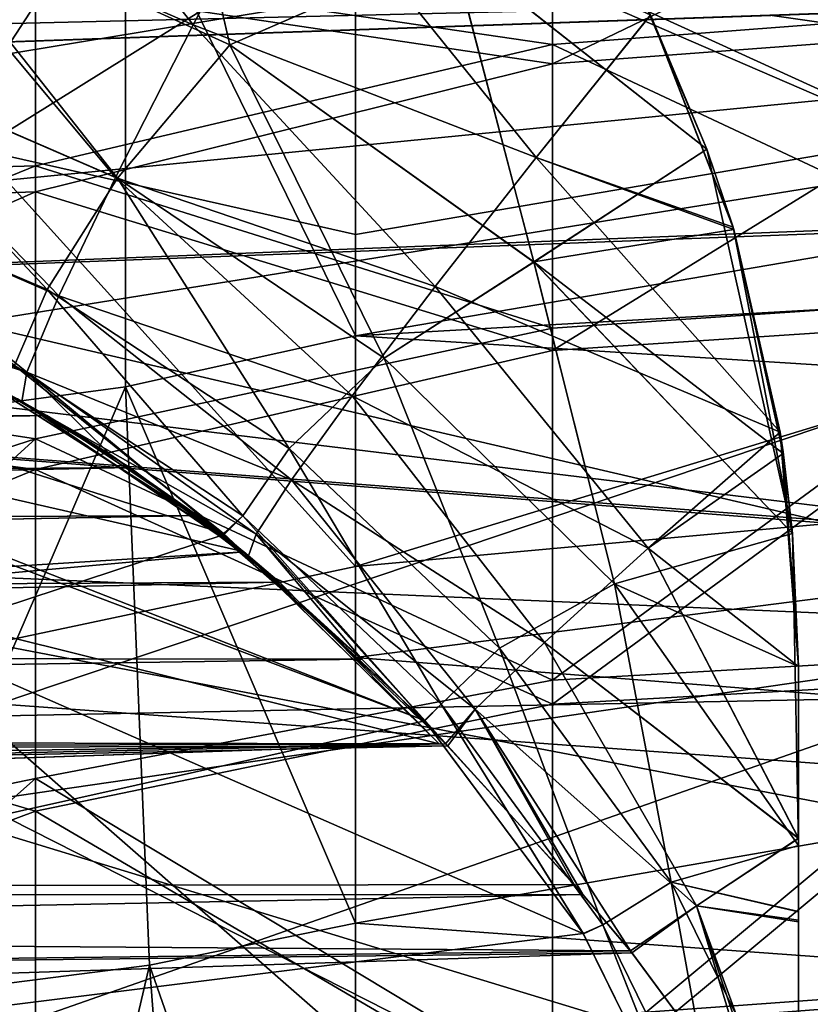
# Model space of a CAD drawing. Header units: metres. Extents: x -31 to 116, y -82 to 82.
# Tile 228 of 256: x -16.45 to -14.77, y -17.91 to -15.83. Entities that reach past the tile are written whole.
import ezdxf

# ---------------------------------------------------------------- set-up
doc = ezdxf.new("R2010")
doc.units = ezdxf.units.M
doc.layers.add('solid_80000000GA_10_1', color=7, linetype='CONTINUOUS')

msp = doc.modelspace()

# ---------------------------------------------------------------- linework, layer by layer
at = {"layer": 'solid_80000000GA_10_1'}
for points in [[(-30.999891, -12.202147, 59.25671), (-30.999891, -16.182417, 58.29562), (-11.974425, -12.251822, 59.077251)], [(-30.999891, -16.182417, 58.29562), (-11.016781, -12.734404, 58.966621), (-11.974425, -12.251822, 59.077251)], [(-30.999891, -16.182417, 58.29562), (-10.0301, -13.1404, 58.868706), (-11.016781, -12.734404, 58.966621)], [(-30.999891, -16.182417, 58.29562), (-8, -13.717141, 58.718338), (-10.0301, -13.1404, 58.868706)], [(-15.97645, -16.954863, 53.830441), (-15.561004, -17.362278, 53.692856), (-31, -13.527225, 55.062431)], [(-23.285654, -17.623039, 53.749752), (-31, -13.527225, 55.062431), (-15.561004, -17.362278, 53.692856)], [(-16.456594, -16.630629, 53.9403), (-15.97645, -16.954863, 53.830441), (-31, -13.527225, 55.062431)], [(-30.999891, -16.182417, 58.29562), (-8, -14.54966, 58.517612), (-8, -13.717141, 58.718338)], [(-14.137881, -16.258287, 40.421364), (-20, -16.481476, 38.248699), (-20, -13.724721, 38.43335)], [(-18.665972, -14.192592, 38.909496), (-14.137881, -16.258287, 40.421364), (-20, -13.724721, 38.43335)], [(-18.665972, -14.192592, 38.909496), (-14.760384, -15.625296, 40.252743), (-14.137881, -16.258287, 40.421364)], [(-16.349096, -14.714234, -39.732735), (-17.28125, -14.485753, -39.403324), (-20, -16.481493, -38.248695)], [(-8, -14.54966, 58.517612), (-30.999891, -16.182417, 58.29562), (-19.485617, -15.78033, 58.30035)], [(-15.506719, -15.099825, -40.018452), (-16.349096, -14.714234, -39.732735), (-20, -16.481493, -38.248695)], [(-14.767659, -15.619119, -40.250599), (-15.506719, -15.099825, -40.018452), (-20, -16.481493, -38.248695)], [(-16.082388, -15.838993, 47.016499), (-16.766415, -15.541217, 47.054958), (-16.638332, -15.133557, 46.871918)], [(-16.638332, -15.133557, -46.871918), (-16.766415, -15.541217, -47.054958), (-16.082388, -15.838993, -47.016499)], [(-15.883942, -15.464583, 46.831688), (-16.082388, -15.838993, 47.016499), (-16.638332, -15.133557, 46.871918)], [(-16.638332, -15.133557, -46.871918), (-16.082388, -15.838993, -47.016499), (-15.883942, -15.464583, -46.831688)], [(-0.185905, -15.306491, -55.904568), (-14.860252, -15.818931, -56.027794), (8.5, -19.098322, -54.564713)], [(-14.860252, -15.818931, 56.027794), (-0.185905, -15.306491, 55.904568), (8.5, -19.098322, 54.564713)], [(-16.130058, -15.336272, -43.15572), (-16.004482, -15.881577, -42.988647), (-16.723652, -15.554326, -42.948257)], [(-16.129913, -15.336341, 43.155731), (-16.723627, -15.554335, 42.948257), (-16.004436, -15.881603, 42.988647)], [(-15.534792, -15.676678, -43.187439), (-16.004482, -15.881577, -42.988647), (-16.130058, -15.336272, -43.15572)], [(-15.534592, -15.676814, 43.18745), (-16.129913, -15.336341, 43.155731), (-16.004436, -15.881603, 42.988647)], [(-16.538254, -16.103273, 6.803928), (-15.738471, -15.605005, 6.618541), (-17.262667, -15.366199, 5.817802)], [(-16.416733, -15.389939, -0.057043), (-17.445086, -15.936698, 0.876972), (-17.445086, -15.868675, -0.087163)], [(-16.416733, -15.389939, -0.057043), (-16.416733, -15.46815, 0.976158), (-17.445086, -15.936698, 0.876972)], [(-16.416733, -15.487427, -1.088604), (-16.416733, -15.389939, -0.057043), (-17.445086, -15.868675, -0.087163)], [(-16.225962, -15.501695, -6.388783), (-15.738453, -15.384083, -6.414957), (-15.738453, -16.497828, -7.316718)], [(-15.738473, -16.986883, 7.628093), (-10.479, -16.508472, 8.422573), (-10.478992, -15.383737, 7.645028)], [(-15.73847, -16.28323, 7.165288), (-15.738473, -16.986883, 7.628093), (-10.478992, -15.383737, 7.645028)], [(-15.738471, -15.605005, 6.618541), (-15.73847, -16.28323, 7.165288), (-10.478992, -15.383737, 7.645028)], [(-15.738453, -16.497828, -7.316718), (-15.738453, -15.384083, -6.414957), (-10.479044, -15.598413, -7.811929)], [(-14.2, -15.381733, -2.194724), (-15.320891, -15.472982, -2.160709), (-15.320891, -15.921787, -3.142792)], [(-14.2, -15.837672, -3.191871), (-14.2, -15.381733, -2.194724), (-15.320891, -15.921787, -3.142792)], [(-20.615637, -15.418481, -40.052677), (-15.255521, -17.765045, -41.748211), (-15.009935, -18.263136, -41.758221)], [(-20.615637, -18.040918, -39.726074), (-20.615637, -15.418481, -40.052677), (-15.009935, -18.263136, -41.758221)], [(-20.615637, -15.418481, -40.052677), (-15.592164, -17.312704, -41.690029), (-15.255521, -17.765045, -41.748211)], [(-20.615637, -15.418481, -40.052677), (-19.106258, -15.938451, -40.560799), (-15.592164, -17.312704, -41.690029)], [(-15.320891, -15.445244, 2.081714), (-15.320891, -15.881168, 3.069582), (-16.416733, -15.71981, 1.981289)], [(-15.320891, -15.445244, 2.081714), (-14.2, -15.795713, 3.116266), (-15.320891, -15.881168, 3.069582)], [(-16.416733, -15.46815, 0.976158), (-17.445086, -16.168568, 1.81528), (-17.445086, -15.936698, 0.876972)], [(-16.416733, -15.46815, 0.976158), (-16.416733, -15.71981, 1.981289), (-17.445086, -16.168568, 1.81528)], [(-15.320891, -15.921787, -3.142792), (-15.320891, -15.472982, -2.160709), (-16.416733, -15.75781, -2.088861)], [(-15.355563, -16.120201, 46.889004), (-16.082388, -15.838993, 47.016499), (-15.883942, -15.464583, 46.831688)], [(-15.883942, -15.464583, -46.831688), (-16.082388, -15.838993, -47.016499), (-15.355523, -16.120152, -46.888973)], [(-15.355563, -16.120201, 46.889004), (-15.883942, -15.464583, 46.831688), (-15.113018, -15.818346, 46.759838)], [(-15.883942, -15.464583, -46.831688), (-15.355523, -16.120152, -46.888973), (-15.113008, -15.818367, -46.759727)], [(-16.416733, -15.487427, -1.088604), (-17.445086, -15.868675, -0.087163), (-17.445086, -15.966504, -1.048731)], [(-16.416733, -15.75781, -2.088861), (-16.416733, -15.487427, -1.088604), (-17.445086, -15.966504, -1.048731)], [(-31, -19.587816, 55.123203), (-3, -19.629545, 54.589241), (-3, -15.514929, 55.898041)], [(-30.999891, -16.182417, 56.217251), (-31, -19.587816, 55.123203), (-3, -15.514929, 55.898041)], [(-19.510586, -15.781201, 56.122807), (-30.999891, -16.182417, 56.217251), (-3, -15.514929, 55.898041)], [(-19.510586, -15.781201, -56.122807), (-3, -15.514929, -55.898041), (-3, -19.629545, -54.589241)], [(-16.225962, -15.501695, -6.388783), (-17.015003, -16.711872, -7.07191), (-17.170168, -15.635662, -6.135341)], [(-16.225962, -15.501695, -6.388783), (-16.225824, -16.606354, -7.269732), (-17.015003, -16.711872, -7.07191)], [(-16.225962, -15.501695, -6.388783), (-15.738453, -16.497828, -7.316718), (-16.225824, -16.606354, -7.269732)], [(-16.247126, -16.162346, 47.302982), (-16.8701, -15.892641, 47.341145), (-16.766415, -15.541217, 47.054958)], [(-16.766415, -15.541217, -47.054958), (-16.8701, -15.892641, -47.341145), (-16.247126, -16.162346, -47.302982)], [(-16.723627, -15.554335, 42.948257), (-16.867464, -15.892858, 42.659798), (-16.242939, -16.164011, 42.698009)], [(-16.242924, -16.164019, -42.698009), (-16.867456, -15.89286, -42.659798), (-16.723652, -15.554326, -42.948257)], [(-16.082388, -15.838993, 47.016499), (-16.247126, -16.162346, 47.302982), (-16.766415, -15.541217, 47.054958)], [(-16.766415, -15.541217, -47.054958), (-16.247126, -16.162346, -47.302982), (-16.082388, -15.838993, -47.016499)], [(-16.242924, -16.164019, -42.698009), (-16.723652, -15.554326, -42.948257), (-16.004482, -15.881577, -42.988647)], [(-16.004436, -15.881603, 42.988647), (-16.723627, -15.554335, 42.948257), (-16.242939, -16.164011, 42.698009)], [(-15.738453, -16.497828, -7.316718), (-10.479044, -15.598413, -7.811929), (-10.479056, -16.200708, -8.2324)], [(-14.143929, -16.250944, -40.419914), (-14.767659, -15.619119, -40.250599), (-20, -16.481493, -38.248695)], [(-16.538254, -16.103273, 6.803928), (-15.73847, -16.28323, 7.165288), (-15.738471, -15.605005, 6.618541)], [(-15.534792, -15.676678, -43.187439), (-15.360711, -16.341639, -43.024784), (-16.004482, -15.881577, -42.988647)], [(-15.534592, -15.676814, 43.18745), (-16.004436, -15.881603, 42.988647), (-15.360651, -16.34169, 43.024788)], [(-14.993618, -16.10248, -43.216976), (-15.360711, -16.341639, -43.024784), (-15.534792, -15.676678, -43.187439)], [(-15.126191, -15.791125, -43.241913), (-14.993618, -16.10248, -43.216976), (-15.534792, -15.676678, -43.187439)], [(-15.534592, -15.676814, 43.18745), (-14.993618, -16.102478, 43.216831), (-15.127817, -15.78781, 43.241852)], [(-15.534592, -15.676814, 43.18745), (-15.360651, -16.34169, 43.024788), (-14.993618, -16.102478, 43.216831)], [(-31, -17.593428, 57.885414), (-11.857142, -15.71406, 58.423611), (-21.428581, -16.048302, 58.332611)], [(-31, -18.796663, 57.505959), (-21, -18.796663, 57.505959), (-11.857142, -15.71406, 58.423611)], [(-31, -17.593428, 57.885414), (-31, -18.796663, 57.505959), (-11.857142, -15.71406, 58.423611)], [(-21.428581, -16.048302, -58.332611), (-14.860252, -15.818931, -56.027794), (-11.857142, -15.71406, -58.423611)], [(-21.428581, -16.048302, 58.332611), (-11.857142, -15.71406, 58.423611), (-14.860252, -15.818931, 56.027794)], [(-21.428581, -16.048302, -58.332611), (-11.857142, -15.71406, -58.423611), (-11.857142, -17.21048, -58.000427)], [(-21, -18.796663, 57.505959), (-11.857142, -19.025854, 57.430538), (-11.857142, -15.71406, 58.423611)], [(-16.416733, -15.71981, 1.981289), (-16.416733, -16.137684, 2.929447), (-17.445086, -16.168568, 1.81528)], [(-16.416733, -15.71981, 1.981289), (-15.320891, -15.881168, 3.069582), (-16.416733, -16.137684, 2.929447)], [(-16.416733, -15.75781, -2.088861), (-17.445086, -15.966504, -1.048731), (-17.445086, -16.227303, -1.979413)], [(-16.416733, -16.193312, -3.029052), (-16.416733, -15.75781, -2.088861), (-17.445086, -16.227303, -1.979413)], [(-15.320891, -15.921787, -3.142792), (-16.416733, -15.75781, -2.088861), (-16.416733, -16.193312, -3.029052)], [(-19.510586, -15.781201, -56.122807), (-3, -19.629545, -54.589241), (-30.999891, -16.182417, -56.217251)], [(-15.127817, -15.78781, 43.241852), (-14.993618, -16.102478, 43.216831), (-15.113018, -15.818346, 46.759838)], [(-15.320891, -15.881168, 3.069582), (-14.2, -15.795713, 3.116266), (-14.2, -16.406023, 4.037499)], [(-15.113008, -15.818367, -46.759727), (-14.993618, -16.10248, -43.216976), (-15.126191, -15.791125, -43.241913)], [(-14.860252, -15.818931, -56.027794), (-29.5, -16.330162, -56.147243), (8.5, -19.098322, -54.564713)], [(-21.428581, -16.048302, -58.332611), (-29.5, -16.330162, -56.147243), (-14.860252, -15.818931, -56.027794)], [(-29.5, -16.330162, 56.147243), (-14.860252, -15.818931, 56.027794), (8.5, -19.098322, 54.564713)], [(-21.428581, -16.048302, 58.332611), (-14.860252, -15.818931, 56.027794), (-29.5, -16.330162, 56.147243)], [(-15.355563, -16.120201, 46.889004), (-15.113018, -15.818346, 46.759838), (-14.938359, -16.267902, 46.803284)], [(-15.355523, -16.120152, -46.888973), (-14.93694, -16.272583, -46.804169), (-15.113008, -15.818367, -46.759727)], [(-14.993618, -16.102478, 43.216831), (-14.938359, -16.267902, 46.803284), (-15.113018, -15.818346, 46.759838)], [(-15.113008, -15.818367, -46.759727), (-14.93694, -16.272583, -46.804169), (-14.993618, -16.10248, -43.216976)], [(-15.569789, -16.393789, 47.101852), (-16.247126, -16.162346, 47.302982), (-16.082388, -15.838993, 47.016499)], [(-16.082388, -15.838993, -47.016499), (-16.247126, -16.162346, -47.302982), (-15.569761, -16.393753, -47.101814)], [(-15.355563, -16.120201, 46.889004), (-15.569789, -16.393789, 47.101852), (-16.082388, -15.838993, 47.016499)], [(-16.082388, -15.838993, -47.016499), (-15.569761, -16.393753, -47.101814), (-15.355523, -16.120152, -46.888973)], [(-14.2, -15.837672, -3.191871), (-15.320891, -15.921787, -3.142792), (-15.320891, -16.529243, -4.03549)], [(-14.2, -16.454727, -4.098197), (-14.2, -15.837672, -3.191871), (-15.320891, -16.529243, -4.03549)], [(-16.867464, -15.892858, 42.659798), (-16.955338, -16.15979, 42.288071), (-16.391754, -16.399693, 42.326385)], [(-16.391739, -16.3997, -42.326385), (-16.955328, -16.159794, -42.288071), (-16.867456, -15.89286, -42.659798)], [(-16.367167, -16.413109, 47.672417), (-16.942389, -16.164162, 47.711555), (-16.8701, -15.892641, 47.341145)], [(-16.8701, -15.892641, -47.341145), (-16.942389, -16.164162, -47.711555), (-16.367167, -16.413109, -47.672417)], [(-16.247126, -16.162346, 47.302982), (-16.367167, -16.413109, 47.672417), (-16.8701, -15.892641, 47.341145)], [(-16.8701, -15.892641, -47.341145), (-16.367167, -16.413109, -47.672417), (-16.247126, -16.162346, -47.302982)], [(-16.242939, -16.164011, 42.698009), (-16.867464, -15.892858, 42.659798), (-16.391754, -16.399693, 42.326385)], [(-16.391739, -16.3997, -42.326385), (-16.867456, -15.89286, -42.659798), (-16.242924, -16.164019, -42.698009)], [(-16.416733, -16.137684, 2.929447), (-15.320891, -15.881168, 3.069582), (-15.320891, -16.481838, 3.976388)], [(-16.004436, -15.881603, 42.988647), (-16.242939, -16.164011, 42.698009), (-15.677441, -16.545238, 42.732574)], [(-15.67742, -16.545254, -42.732574), (-16.242924, -16.164019, -42.698009), (-16.004482, -15.881577, -42.988647)], [(-15.67742, -16.545254, -42.732574), (-16.004482, -15.881577, -42.988647), (-15.360711, -16.341639, -43.024784)], [(-15.360651, -16.34169, 43.024788), (-16.004436, -15.881603, 42.988647), (-15.677441, -16.545238, 42.732574)], [(-15.320891, -16.481838, 3.976388), (-15.320891, -15.881168, 3.069582), (-14.2, -16.406023, 4.037499)], [(-15.320891, -16.529243, -4.03549), (-15.320891, -15.921787, -3.142792), (-16.416733, -16.193312, -3.029052)], [(-19.106258, -15.938451, -40.560799), (-16.017958, -16.916939, -41.585373), (-15.592164, -17.312704, -41.690029)], [(-19.106258, -15.938451, -40.560799), (-16.536043, -16.588331, -41.434326), (-16.017958, -16.916939, -41.585373)], [(-21.428581, -16.048302, -58.332611), (-11.857142, -17.21048, -58.000427), (-31, -16.382544, -58.239697)], [(-16.538254, -16.103273, 6.803928), (-16.671526, -17.184595, 7.493189), (-15.738473, -16.986883, 7.628093)], [(-16.538254, -16.103273, 6.803928), (-15.738473, -16.986883, 7.628093), (-15.73847, -16.28323, 7.165288)], [(-14.936944, -16.27257, -43.196018), (-15.360711, -16.341639, -43.024784), (-14.993618, -16.10248, -43.216976)], [(-15.360651, -16.34169, 43.024788), (-14.812435, -16.916857, 43.057316), (-14.993618, -16.102478, 43.216831)], [(-14.993618, -16.102478, 43.216831), (-14.93835, -16.267935, 43.196716), (-14.938359, -16.267902, 46.803284)], [(-14.993618, -16.102478, 43.216831), (-14.812435, -16.916857, 43.057316), (-14.93835, -16.267935, 43.196716)], [(-14.93694, -16.272583, -46.804169), (-14.936944, -16.27257, -43.196018), (-14.993618, -16.10248, -43.216976)], [(-15.355563, -16.120201, 46.889004), (-14.838789, -16.701952, 46.884106), (-15.569789, -16.393789, 47.101852)], [(-15.355523, -16.120152, -46.888973), (-15.569761, -16.393753, -47.101814), (-14.838759, -16.702141, -46.884743)], [(-15.355563, -16.120201, 46.889004), (-14.938359, -16.267902, 46.803284), (-14.838789, -16.701952, 46.884106)], [(-15.355523, -16.120152, -46.888973), (-14.838759, -16.702141, -46.884743), (-14.93694, -16.272583, -46.804169)], [(-17.445086, -16.557455, 2.700124), (-16.416733, -16.137684, 2.929447), (-16.416733, -16.716436, 3.801791)], [(-17.445086, -16.168568, 1.81528), (-16.416733, -16.137684, 2.929447), (-17.445086, -16.557455, 2.700124)], [(-16.416733, -16.716436, 3.801791), (-16.416733, -16.137684, 2.929447), (-15.320891, -16.481838, 3.976388)], [(-16.434685, -16.574883, 48.100189), (-16.978525, -16.337831, 48.141247), (-16.942389, -16.164162, 47.711555)], [(-16.942389, -16.164162, -47.711555), (-16.978525, -16.337831, -48.141247), (-16.434685, -16.574883, -48.100189)], [(-16.391754, -16.399693, 42.326385), (-16.955338, -16.15979, 42.288071), (-16.460833, -16.560827, 41.897884)], [(-16.391739, -16.3997, -42.326385), (-16.460838, -16.560823, -41.897881), (-16.955328, -16.159794, -42.288071)], [(-16.367167, -16.413109, 47.672417), (-16.434685, -16.574883, 48.100189), (-16.942389, -16.164162, 47.711555)], [(-16.942389, -16.164162, -47.711555), (-16.434685, -16.574883, -48.100189), (-16.367167, -16.413109, -47.672417)], [(-16.242939, -16.164011, 42.698009), (-16.391754, -16.399693, 42.326385), (-15.879006, -16.736626, 42.361198)], [(-15.878984, -16.736643, -42.361202), (-16.391739, -16.3997, -42.326385), (-16.242924, -16.164019, -42.698009)], [(-15.745666, -16.625433, 47.387203), (-16.367167, -16.413109, 47.672417), (-16.247126, -16.162346, 47.302982)], [(-16.247126, -16.162346, -47.302982), (-16.367167, -16.413109, -47.672417), (-15.745649, -16.625412, -47.387169)], [(-15.569789, -16.393789, 47.101852), (-15.745666, -16.625433, 47.387203), (-16.247126, -16.162346, 47.302982)], [(-16.247126, -16.162346, -47.302982), (-15.745649, -16.625412, -47.387169), (-15.569761, -16.393753, -47.101814)], [(-15.677441, -16.545238, 42.732574), (-16.242939, -16.164011, 42.698009), (-15.879006, -16.736626, 42.361198)], [(-15.878984, -16.736643, -42.361202), (-16.242924, -16.164019, -42.698009), (-15.67742, -16.545254, -42.732574)], [(-3, -19.629545, -54.589241), (-31, -19.587816, -55.123203), (-30.999891, -16.182417, -56.217251)], [(-16.416733, -16.193312, -3.029052), (-17.445086, -16.227303, -1.979413), (-17.445086, -16.643391, -2.851798)], [(-16.416733, -16.781412, -3.88214), (-16.416733, -16.193312, -3.029052), (-17.445086, -16.643391, -2.851798)], [(-15.320891, -16.529243, -4.03549), (-16.416733, -16.193312, -3.029052), (-16.416733, -16.781412, -3.88214)], [(-15.738453, -16.497828, -7.316718), (-10.479056, -16.200708, -8.2324), (-10.479069, -16.828384, -8.604118)], [(-13.646885, -16.97407, -40.517117), (-14.143929, -16.250944, -40.419914), (-20, -16.481493, -38.248695)], [(-14.137881, -16.258287, 40.421364), (-13.642817, -16.981281, 40.51767), (-20, -16.481476, 38.248699)], [(-14.93835, -16.267935, 43.196716), (-14.838789, -16.701952, 46.884106), (-14.938359, -16.267902, 46.803284)], [(-14.93835, -16.267935, 43.196716), (-14.832453, -16.744108, 43.105568), (-14.838789, -16.701952, 46.884106)], [(-14.93835, -16.267935, 43.196716), (-14.812435, -16.916857, 43.057316), (-14.832453, -16.744108, 43.105568)], [(-14.831957, -16.747578, -43.104393), (-15.360711, -16.341639, -43.024784), (-14.936944, -16.27257, -43.196018)], [(-14.831959, -16.747559, -46.895905), (-14.831957, -16.747578, -43.104393), (-14.936944, -16.27257, -43.196018)], [(-14.838759, -16.702141, -46.884743), (-14.831959, -16.747559, -46.895905), (-14.936944, -16.27257, -43.196018)], [(-14.93694, -16.272583, -46.804169), (-14.838759, -16.702141, -46.884743), (-14.936944, -16.27257, -43.196018)], [(-29.5, -16.330162, -56.147243), (-29.5, -20.61651, -54.718796), (8.5, -19.098322, -54.564713)], [(-29.5, -20.61651, 54.718796), (-29.5, -16.330162, 56.147243), (8.5, -19.098322, 54.564713)], [(-16.445126, -16.636974, 48.558224), (-16.873047, -16.438831, 48.593266), (-16.978525, -16.337831, 48.141247)], [(-16.434685, -16.574883, 48.100189), (-16.445126, -16.636974, 48.558224), (-16.978525, -16.337831, 48.141247)], [(-16.978525, -16.337831, -48.141247), (-16.976048, -16.402071, -48.601711), (-16.434685, -16.574883, -48.100189)], [(-15.360651, -16.34169, 43.024788), (-15.677441, -16.545238, 42.732574), (-15.189891, -17.023499, 42.762352)], [(-15.189869, -17.023525, -42.762352), (-15.67742, -16.545254, -42.732574), (-15.360711, -16.341639, -43.024784)], [(-15.189869, -17.023525, -42.762352), (-15.360711, -16.341639, -43.024784), (-14.81242, -16.917034, -43.057056)], [(-14.831957, -16.747578, -43.104393), (-14.81242, -16.917034, -43.057056), (-15.360711, -16.341639, -43.024784)], [(-15.360651, -16.34169, 43.024788), (-15.189891, -17.023499, 42.762352), (-14.812435, -16.916857, 43.057316)], [(-31, -17.593428, -57.885414), (-31, -16.382544, -58.239697), (-11.857142, -17.21048, -58.000427)], [(-15.118358, -16.947741, 47.139217), (-15.745666, -16.625433, 47.387203), (-15.569789, -16.393789, 47.101852)], [(-15.118607, -16.947962, -47.139511), (-15.569761, -16.393753, -47.101814), (-15.745649, -16.625412, -47.387169)], [(-15.118358, -16.947741, 47.139217), (-15.569789, -16.393789, 47.101852), (-14.838789, -16.701952, 46.884106)], [(-15.118607, -16.947962, -47.139511), (-14.838759, -16.702141, -46.884743), (-15.569761, -16.393753, -47.101814)], [(-16.976048, -16.402071, -48.601711), (-16.873047, -16.438831, -48.593266), (-16.434685, -16.574883, -48.100189)], [(-16.391739, -16.3997, -42.326385), (-15.97743, -16.879236, -41.934322), (-16.460838, -16.560823, -41.897881)], [(-16.391754, -16.399693, 42.326385), (-16.460833, -16.560827, 41.897884), (-15.977423, -16.879242, 41.934322)], [(-15.874156, -16.803244, 47.730614), (-16.434685, -16.574883, 48.100189), (-16.367167, -16.413109, 47.672417)], [(-16.367167, -16.413109, -47.672417), (-16.434685, -16.574883, -48.100189), (-15.874149, -16.803234, -47.730587)], [(-15.879006, -16.736626, 42.361198), (-16.391754, -16.399693, 42.326385), (-15.977423, -16.879242, 41.934322)], [(-15.878984, -16.736643, -42.361202), (-15.97743, -16.879236, -41.934322), (-16.391739, -16.3997, -42.326385)], [(-15.745666, -16.625433, 47.387203), (-15.874156, -16.803244, 47.730614), (-16.367167, -16.413109, 47.672417)], [(-16.367167, -16.413109, -47.672417), (-15.874149, -16.803234, -47.730587), (-15.745649, -16.625412, -47.387169)], [(-15.320891, -17.227337, 4.768433), (-14.2, -16.406023, 4.037499), (-14.2, -17.163565, 4.842038)], [(-15.320891, -17.227337, 4.768433), (-15.320891, -16.481838, 3.976388), (-14.2, -16.406023, 4.037499)], [(-16.675926, -16.520607, 49.601147), (-16.873047, -16.438831, 48.593266), (-16.445126, -16.636974, 48.558224)], [(-16.873047, -16.438831, -48.593266), (-16.676115, -16.520521, -49.601379), (-16.445126, -16.636974, -48.558224)], [(-16.873047, -16.438831, -48.593266), (-16.445126, -16.636974, -48.558224), (-16.434685, -16.574883, -48.100189)], [(-14.2, -16.454727, -4.098197), (-15.320891, -16.529243, -4.03549), (-15.320891, -17.278074, -4.813413)], [(-14.2, -17.21534, -4.887912), (-14.2, -16.454727, -4.098197), (-15.320891, -17.278074, -4.813413)], [(-13.000001, -19.433823, 40.321739), (-20, -19.200621, 37.76107), (-20, -16.481476, 38.248699)], [(-13.071081, -18.593729, 40.469097), (-13.000001, -19.433823, 40.321739), (-20, -16.481476, 38.248699)], [(-13.28579, -17.76762, 40.534595), (-13.071081, -18.593729, 40.469097), (-20, -16.481476, 38.248699)], [(-13.642817, -16.981281, 40.51767), (-13.28579, -17.76762, 40.534595), (-20, -16.481476, 38.248699)], [(-13.646885, -16.97407, -40.517117), (-20, -16.481493, -38.248695), (-20, -19.200649, -37.761066)], [(-16.416733, -16.716436, 3.801791), (-15.320891, -16.481838, 3.976388), (-15.320891, -17.227337, 4.768433)], [(-16.225824, -16.606354, -7.269732), (-15.738453, -16.497828, -7.316718), (-15.738453, -17.742113, -8.027102)], [(-15.738453, -17.742113, -8.027102), (-15.738453, -16.497828, -7.316718), (-10.479069, -16.828384, -8.604118)], [(-16.392384, -16.666954, -49.270657), (-16.676115, -16.520521, -49.601379), (-31, -16.782473, -49.622578)], [(-16.39225, -16.667032, 49.270485), (-31, -16.783142, 49.62101), (-16.675926, -16.520607, 49.601147)], [(-16.445126, -16.636974, -48.558224), (-16.676115, -16.520521, -49.601379), (-16.392384, -16.666954, -49.270657)], [(-16.39225, -16.667032, 49.270485), (-16.675926, -16.520607, 49.601147), (-16.445126, -16.636974, 48.558224)], [(-15.738485, -17.179699, 7.738927), (-10.478996, -17.595211, 8.97818), (-10.479, -16.508472, 8.422573)], [(-15.738473, -16.986883, 7.628093), (-15.738485, -17.179699, 7.738927), (-10.479, -16.508472, 8.422573)], [(-15.320891, -17.278074, -4.813413), (-15.320891, -16.529243, -4.03549), (-16.416733, -16.781412, -3.88214)], [(-17.445086, -17.047028, 3.448253), (-17.445086, -16.557455, 2.700124), (-16.416733, -16.716436, 3.801791)], [(-16.460838, -16.560823, -41.897881), (-16.017958, -16.916939, -41.585373), (-16.536043, -16.588331, -41.434326)], [(-16.460833, -16.560827, 41.897884), (-16.536043, -16.588331, 41.434326), (-16.016817, -16.918661, 41.585579)], [(-16.460838, -16.560823, -41.897881), (-15.97743, -16.879236, -41.934322), (-16.017958, -16.916939, -41.585373)], [(-15.977423, -16.879242, 41.934322), (-16.460833, -16.560827, 41.897884), (-16.016817, -16.918661, 41.585579)], [(-15.677441, -16.545238, 42.732574), (-15.879006, -16.736626, 42.361198), (-15.433341, -17.159609, 42.391426)], [(-15.433317, -17.159636, -42.391426), (-15.878984, -16.736643, -42.361202), (-15.67742, -16.545254, -42.732574)], [(-15.189891, -17.023499, 42.762352), (-15.677441, -16.545238, 42.732574), (-15.433341, -17.159609, 42.391426)], [(-15.433317, -17.159636, -42.391426), (-15.67742, -16.545254, -42.732574), (-15.189869, -17.023525, -42.762352)], [(-16.25868, -16.749088, 48.542973), (-16.445126, -16.636974, 48.558224), (-16.434685, -16.574883, 48.100189)], [(-16.434685, -16.574883, -48.100189), (-16.445126, -16.636974, -48.558224), (-15.948608, -16.91802, -48.114384)], [(-15.965248, -16.96405, 48.518951), (-16.25868, -16.749088, 48.542973), (-16.434685, -16.574883, 48.100189)], [(-15.94861, -16.918022, 48.114399), (-15.965248, -16.96405, 48.518951), (-16.434685, -16.574883, 48.100189)], [(-15.874156, -16.803244, 47.730614), (-15.94861, -16.918022, 48.114399), (-16.434685, -16.574883, 48.100189)], [(-16.434685, -16.574883, -48.100189), (-15.948608, -16.91802, -48.114384), (-15.874149, -16.803234, -47.730587)], [(-16.016817, -16.918661, 41.585579), (-16.536043, -16.588331, 41.434326), (-20.615637, -18.432983, 39.654369)], [(-16.216589, -16.776861, 52.932358), (-16.503319, -16.605406, 52.600765), (-31, -16.900497, 52.625751)], [(-16.503124, -16.605509, -52.601051), (-16.216421, -16.776976, -52.932556), (-31, -16.900717, -52.626171)], [(-16.225824, -16.606354, -7.269732), (-16.787645, -17.909822, -7.828672), (-17.015003, -16.711872, -7.07191)], [(-16.225824, -16.606354, -7.269732), (-16.175158, -17.831621, -7.97151), (-16.787645, -17.909822, -7.828672)], [(-16.216589, -16.776861, 52.932358), (-16.456594, -16.630629, 53.9403), (-16.503319, -16.605406, 52.600765)], [(-16.454779, -16.63163, -53.939957), (-16.216421, -16.776976, -52.932556), (-16.503124, -16.605509, -52.601051)], [(-16.225824, -16.606354, -7.269732), (-15.738453, -17.742113, -8.027102), (-16.175158, -17.831621, -7.97151)], [(-15.975243, -16.955849, -53.830116), (-16.454779, -16.63163, -53.939957), (-31, -17.900076, -53.800056)], [(-16.416733, -16.781412, -3.88214), (-17.445086, -16.643391, -2.851798), (-17.445086, -17.202511, -3.640193)], [(-16.216589, -16.776861, 52.932358), (-15.97645, -16.954863, 53.830441), (-16.456594, -16.630629, 53.9403)], [(-15.975243, -16.955849, -53.830116), (-16.216421, -16.776976, -52.932556), (-16.454779, -16.63163, -53.939957)], [(-16.39225, -16.667032, 49.270485), (-16.445126, -16.636974, 48.558224), (-16.25868, -16.749088, 48.542973)], [(-16.445126, -16.636974, -48.558224), (-16.392384, -16.666954, -49.270657), (-16.25868, -16.749088, -48.542973)], [(-16.445126, -16.636974, -48.558224), (-15.965248, -16.96405, -48.518951), (-15.948608, -16.91802, -48.114384)], [(-16.445126, -16.636974, -48.558224), (-16.25868, -16.749088, -48.542973), (-15.965248, -16.96405, -48.518951)], [(-15.337935, -17.147579, 47.477413), (-15.874156, -16.803244, 47.730614), (-15.745666, -16.625433, 47.387203)], [(-15.338133, -17.147762, -47.477814), (-15.745649, -16.625412, -47.387169), (-15.874149, -16.803234, -47.730587)], [(-15.118358, -16.947741, 47.139217), (-15.337935, -17.147579, 47.477413), (-15.745666, -16.625433, 47.387203)], [(-15.338133, -17.147762, -47.477814), (-15.118607, -16.947962, -47.139511), (-15.745649, -16.625412, -47.387169)], [(-16.392384, -16.666954, -49.270657), (-31, -16.782473, -49.622578), (-31, -16.954935, -49.274433)], [(-16.073385, -16.878798, -48.902321), (-16.392384, -16.666954, -49.270657), (-31, -16.954935, -49.274433)], [(-16.25868, -16.749088, -48.542973), (-16.392384, -16.666954, -49.270657), (-16.073385, -16.878798, -48.902321)], [(-16.39225, -16.667032, 49.270485), (-31, -16.955446, 49.273533), (-31, -16.783142, 49.62101)], [(-16.073309, -16.878855, 48.902241), (-31, -16.955446, 49.273533), (-16.39225, -16.667032, 49.270485)], [(-16.073309, -16.878855, 48.902241), (-16.39225, -16.667032, 49.270485), (-16.25868, -16.749088, 48.542973)], [(-15.118607, -16.947962, -47.139511), (-14.831959, -16.747559, -46.895905), (-14.838759, -16.702141, -46.884743)], [(-15.118358, -16.947741, 47.139217), (-14.838789, -16.701952, 46.884106), (-14.800001, -17.198683, 47.042587)], [(-14.800001, -17.198683, 47.042587), (-14.838789, -16.701952, 46.884106), (-14.832453, -16.744108, 46.89444)], [(-14.832453, -16.744108, 43.105568), (-14.832453, -16.744108, 46.89444), (-14.838789, -16.701952, 46.884106)], [(-17.445086, -17.648819, 4.10948), (-16.416733, -16.716436, 3.801791), (-16.416733, -17.435604, 4.562541)], [(-17.445086, -17.648819, 4.10948), (-17.445086, -17.047028, 3.448253), (-16.416733, -16.716436, 3.801791)], [(-16.416733, -17.435604, 4.562541), (-16.416733, -16.716436, 3.801791), (-15.320891, -17.227337, 4.768433)], [(-16.073309, -16.878855, 48.902241), (-16.25868, -16.749088, 48.542973), (-15.965248, -16.96405, 48.518951)], [(-16.25868, -16.749088, -48.542973), (-16.073385, -16.878798, -48.902321), (-15.965248, -16.96405, -48.518951)], [(-15.878984, -16.736643, -42.361202), (-15.557222, -17.278294, -41.965969), (-15.97743, -16.879236, -41.934322)], [(-15.879006, -16.736626, 42.361198), (-15.977423, -16.879242, 41.934322), (-15.557214, -17.278303, 41.965969)], [(-15.433341, -17.159609, 42.391426), (-15.879006, -16.736626, 42.361198), (-15.557214, -17.278303, 41.965969)], [(-15.433317, -17.159636, -42.391426), (-15.557222, -17.278294, -41.965969), (-15.878984, -16.736643, -42.361202)], [(-15.118607, -16.947962, -47.139511), (-14.800001, -17.198683, -47.042587), (-14.831959, -16.747559, -46.895905)], [(-14.800001, -17.198683, 42.957413), (-14.800001, -17.198683, 47.042587), (-14.832453, -16.744108, 46.89444)], [(-14.812435, -16.916857, 43.057316), (-14.800001, -17.198683, 42.957413), (-14.832453, -16.744108, 46.89444)], [(-14.832453, -16.744108, 43.105568), (-14.812435, -16.916857, 43.057316), (-14.832453, -16.744108, 46.89444)], [(-14.831959, -16.747559, -46.895905), (-14.800001, -17.198683, -47.042587), (-14.831957, -16.747578, -43.104393)], [(-14.800001, -17.198683, -47.042587), (-14.81242, -16.917034, -43.057056), (-14.831957, -16.747578, -43.104393)], [(-16.216589, -16.776861, 52.932358), (-31, -16.900497, 52.625751), (-31, -17.099619, 52.958984)], [(-15.89957, -17.019659, 53.298409), (-16.216589, -16.776861, 52.932358), (-31, -17.099619, 52.958984)], [(-16.216421, -16.776976, -52.932556), (-31, -17.099653, -52.959038), (-31, -16.900717, -52.626171)], [(-16.216421, -16.776976, -52.932556), (-15.899472, -17.019743, -53.298512), (-31, -17.099653, -52.959038)], [(-16.416733, -17.505198, -4.623596), (-16.416733, -16.781412, -3.88214), (-17.445086, -17.202511, -3.640193)], [(-15.320891, -17.278074, -4.813413), (-16.416733, -16.781412, -3.88214), (-16.416733, -17.505198, -4.623596)], [(-15.89957, -17.019659, 53.298409), (-15.97645, -16.954863, 53.830441), (-16.216589, -16.776861, 52.932358)], [(-15.975243, -16.955849, -53.830116), (-15.899472, -17.019743, -53.298512), (-16.216421, -16.776976, -52.932556)], [(-15.484945, -17.289078, 47.87854), (-15.94861, -16.918022, 48.114399), (-15.874156, -16.803244, 47.730614)], [(-15.485068, -17.289202, -47.879028), (-15.874149, -16.803234, -47.730587), (-15.948608, -16.91802, -48.114384)], [(-15.337935, -17.147579, 47.477413), (-15.484945, -17.289078, 47.87854), (-15.874156, -16.803244, 47.730614)], [(-15.485068, -17.289202, -47.879028), (-15.338133, -17.147762, -47.477814), (-15.874149, -16.803234, -47.730587)], [(-15.738453, -17.742113, -8.027102), (-10.479069, -16.828384, -8.604118), (-10.479053, -18.124537, -9.190274)], [(-16.073385, -16.878798, -48.902321), (-31, -16.954935, -49.274433), (-31, -17.164797, -48.947781)], [(-15.725106, -17.1833, -48.499268), (-16.073385, -16.878798, -48.902321), (-31, -17.164797, -48.947781)], [(-16.073309, -16.878855, 48.902241), (-31, -17.165073, 48.947395), (-31, -16.955446, 49.273533)], [(-16.073309, -16.878855, 48.902241), (-15.725106, -17.1833, 48.499268), (-31, -17.165073, 48.947395)], [(-15.965248, -16.96405, -48.518951), (-16.073385, -16.878798, -48.902321), (-15.725106, -17.1833, -48.499268)], [(-16.073309, -16.878855, 48.902241), (-15.965248, -16.96405, 48.518951), (-15.725106, -17.1833, 48.499268)], [(-15.97743, -16.879236, -41.934322), (-15.592164, -17.312704, -41.690029), (-16.017958, -16.916939, -41.585373)], [(-15.977423, -16.879242, 41.934322), (-16.016817, -16.918661, 41.585579), (-15.59171, -17.313847, 41.690037)], [(-15.97743, -16.879236, -41.934322), (-15.557222, -17.278294, -41.965969), (-15.592164, -17.312704, -41.690029)], [(-15.557214, -17.278303, 41.965969), (-15.977423, -16.879242, 41.934322), (-15.59171, -17.313847, 41.690037)], [(-14.800001, -17.577766, 42.786221), (-14.812435, -16.916857, 43.057316), (-15.189891, -17.023499, 42.762352)], [(-15.189869, -17.023525, -42.762352), (-14.81242, -16.917034, -43.057056), (-14.800001, -17.198683, -42.957413)], [(-14.800001, -17.577766, 42.786221), (-14.800001, -17.198683, 42.957413), (-14.812435, -16.916857, 43.057316)], [(-14.800001, -17.198683, -47.042587), (-14.800001, -17.198683, -42.957413), (-14.81242, -16.917034, -43.057056)], [(-15.59171, -17.313847, 41.690037), (-16.016817, -16.918661, 41.585579), (-20.615637, -18.432983, 39.654369)], [(-15.948608, -16.91802, -48.114384), (-15.965248, -16.96405, -48.518951), (-15.542793, -17.366827, -48.302254)], [(-15.725106, -17.1833, 48.499268), (-15.965248, -16.96405, 48.518951), (-15.94861, -16.918022, 48.114399)], [(-15.547358, -17.362726, 48.30637), (-15.725106, -17.1833, 48.499268), (-15.94861, -16.918022, 48.114399)], [(-15.484945, -17.289078, 47.87854), (-15.547358, -17.362726, 48.30637), (-15.94861, -16.918022, 48.114399)], [(-15.485068, -17.289202, -47.879028), (-15.948608, -16.91802, -48.114384), (-15.542793, -17.366827, -48.302254)], [(-15.975243, -16.955849, -53.830116), (-31, -17.900076, -53.800056), (-23.416321, -17.627623, -53.750629)], [(-15.975243, -16.955849, -53.830116), (-23.416321, -17.627623, -53.750629), (-15.561004, -17.362278, -53.692856)], [(-15.89957, -17.019659, 53.298409), (-15.561004, -17.362278, 53.692856), (-15.97645, -16.954863, 53.830441)], [(-15.975243, -16.955849, -53.830116), (-15.561004, -17.362278, -53.692856), (-15.899472, -17.019743, -53.298512)], [(-15.338133, -17.147762, -47.477814), (-14.800001, -17.561981, -47.206097), (-15.118607, -16.947962, -47.139511)], [(-14.800001, -17.562662, 47.206268), (-15.337935, -17.147579, 47.477413), (-15.118358, -16.947741, 47.139217)], [(-15.118607, -16.947962, -47.139511), (-14.800001, -17.561981, -47.206097), (-14.800001, -17.198683, -47.042587)], [(-14.800001, -17.562662, 47.206268), (-15.118358, -16.947741, 47.139217), (-14.800001, -17.198683, 47.042587)], [(-13.287807, -17.761927, -40.534748), (-13.646885, -16.97407, -40.517117), (-20, -19.200649, -37.761066)], [(-15.965248, -16.96405, -48.518951), (-15.725106, -17.1833, -48.499268), (-15.542793, -17.366827, -48.302254)], [(-16.671526, -17.184595, 7.493189), (-15.738465, -18.000977, 8.143272), (-15.738473, -16.986883, 7.628093)], [(-15.738473, -16.986883, 7.628093), (-15.738465, -18.000977, 8.143272), (-15.738485, -17.179699, 7.738927)], [(-15.89957, -17.019659, 53.298409), (-31, -17.099619, 52.958984), (-31, -17.33444, 53.268162)], [(-15.89957, -17.019659, 53.298409), (-31, -17.33444, 53.268162), (-15.561004, -17.362278, 53.692856)], [(-15.899472, -17.019743, -53.298512), (-31, -17.334328, -53.268032), (-31, -17.099653, -52.959038)], [(-15.899472, -17.019743, -53.298512), (-15.561004, -17.362278, -53.692856), (-31, -17.334328, -53.268032)], [(-15.189891, -17.023499, 42.762352), (-15.433341, -17.159609, 42.391426), (-15.069637, -17.655748, 42.416069)], [(-15.069613, -17.655787, -42.416069), (-15.433317, -17.159636, -42.391426), (-15.189869, -17.023525, -42.762352)], [(-14.800001, -17.577766, 42.786221), (-15.189891, -17.023499, 42.762352), (-15.069637, -17.655748, 42.416069)], [(-14.800001, -17.577847, -42.786167), (-15.189869, -17.023525, -42.762352), (-14.800001, -17.198683, -42.957413)], [(-15.069613, -17.655787, -42.416069), (-15.189869, -17.023525, -42.762352), (-14.800001, -17.577847, -42.786167)], [(-15.725106, -17.1833, -48.499268), (-31, -17.164797, -48.947781), (-31, -17.409519, -48.646442)], [(-15.725106, -17.1833, 48.499268), (-31, -17.409559, 48.646393), (-31, -17.165073, 48.947395)], [(-15.433317, -17.159636, -42.391426), (-15.214028, -17.745901, -41.991795), (-15.557222, -17.278294, -41.965969)], [(-15.433341, -17.159609, 42.391426), (-15.557214, -17.278303, 41.965969), (-15.21402, -17.745916, 41.991795)], [(-15.015702, -17.705555, -47.54562), (-15.338133, -17.147762, -47.477814), (-15.485068, -17.289202, -47.879028)], [(-15.015852, -17.70565, 47.545921), (-15.484945, -17.289078, 47.87854), (-15.337935, -17.147579, 47.477413)], [(-15.069637, -17.655748, 42.416069), (-15.433341, -17.159609, 42.391426), (-15.21402, -17.745916, 41.991795)], [(-15.069613, -17.655787, -42.416069), (-15.214028, -17.745901, -41.991795), (-15.433317, -17.159636, -42.391426)], [(-15.015702, -17.705555, -47.54562), (-14.800001, -17.561981, -47.206097), (-15.338133, -17.147762, -47.477814)], [(-14.800001, -17.562662, 47.206268), (-15.015852, -17.70565, 47.545921), (-15.337935, -17.147579, 47.477413)], [(-15.320891, -18.096148, 5.422858), (-14.2, -17.163565, 4.842038), (-14.2, -18.046442, 5.506626)], [(-15.320891, -18.096148, 5.422858), (-15.320891, -17.227337, 4.768433), (-14.2, -17.163565, 4.842038)], [(-15.542793, -17.366827, -48.302254), (-15.725106, -17.1833, -48.499268), (-31, -17.409519, -48.646442)], [(-15.547358, -17.362726, 48.30637), (-31, -17.409559, 48.646393), (-15.725106, -17.1833, 48.499268)], [(-16.671526, -17.184595, 7.493189), (-16.840445, -18.048716, 7.873215), (-15.738465, -18.000977, 8.143272)], [(-15.738485, -17.179699, 7.738927), (-15.738466, -17.975626, 8.132333), (-10.478996, -17.595211, 8.97818)], [(-15.738485, -17.179699, 7.738927), (-15.738465, -18.000977, 8.143272), (-15.738466, -17.975626, 8.132333)], [(-16.416733, -17.505198, -4.623596), (-17.445086, -17.202511, -3.640193), (-17.445086, -17.888201, -4.321379)], [(-14.8, -19.433823, 47.259838), (-14.800001, -17.198683, 47.042587), (-14.800001, -17.198683, 42.957413)], [(-14.8, -19.433823, 47.259838), (-14.800001, -17.562662, 47.206268), (-14.800001, -17.198683, 47.042587)], [(-14.800001, -17.577766, 42.786221), (-14.8, -19.433823, 47.259838), (-14.800001, -17.198683, 42.957413)], [(-14.800001, -17.198683, -47.042587), (-14.8, -19.433823, -41.611702), (-14.800001, -18.793034, -42.045471)], [(-14.800001, -17.198683, -47.042587), (-14.800001, -17.561981, -47.206097), (-14.8, -19.433823, -41.611702)], [(-14.800001, -17.198683, -47.042587), (-14.800001, -17.577847, -42.786167), (-14.800001, -17.198683, -42.957413)], [(-14.800001, -17.198683, -47.042587), (-14.800001, -17.7187, -42.714809), (-14.800001, -17.577847, -42.786167)], [(-14.800001, -17.198683, -47.042587), (-14.800001, -18.206642, -42.435001), (-14.800001, -17.7187, -42.714809)], [(-14.800001, -17.198683, -47.042587), (-14.800001, -18.239128, -42.414837), (-14.800001, -18.206642, -42.435001)], [(-14.800001, -17.198683, -47.042587), (-14.800001, -18.793034, -42.045471), (-14.800001, -18.239128, -42.414837)], [(-31, -17.593428, -57.885414), (-11.857142, -17.21048, -58.000427), (-11.857142, -18.695528, -57.538918)], [(-16.416733, -17.435604, 4.562541), (-15.320891, -17.227337, 4.768433), (-15.320891, -18.096148, 5.422858)], [(-14.2, -17.21534, -4.887912), (-15.320891, -17.278074, -4.813413), (-15.320891, -18.146982, -5.454437)], [(-14.2, -18.097868, -5.538547), (-14.2, -17.21534, -4.887912), (-15.320891, -18.146982, -5.454437)], [(-15.320891, -18.146982, -5.454437), (-15.320891, -17.278074, -4.813413), (-16.416733, -17.505198, -4.623596)], [(-15.557222, -17.278294, -41.965969), (-15.255521, -17.765045, -41.748211), (-15.592164, -17.312704, -41.690029)], [(-15.557214, -17.278303, 41.965969), (-15.59171, -17.313847, 41.690037), (-15.256173, -17.764374, 41.748074)], [(-15.557222, -17.278294, -41.965969), (-15.214028, -17.745901, -41.991795), (-15.255521, -17.765045, -41.748211)], [(-15.21402, -17.745916, 41.991795), (-15.557214, -17.278303, 41.965969), (-15.256173, -17.764374, 41.748074)], [(-15.275257, -17.660202, 48.038239), (-15.547358, -17.362726, 48.30637), (-15.484945, -17.289078, 47.87854)], [(-15.485068, -17.289202, -47.879028), (-15.542793, -17.366827, -48.302254), (-15.25667, -17.681774, -48.020912)], [(-15.485068, -17.289202, -47.879028), (-15.25667, -17.681774, -48.020912), (-15.152789, -17.805014, -47.926754)], [(-15.015702, -17.705555, -47.54562), (-15.485068, -17.289202, -47.879028), (-15.152789, -17.805014, -47.926754)], [(-15.155956, -17.800781, 47.929848), (-15.275257, -17.660202, 48.038239), (-15.484945, -17.289078, 47.87854)], [(-15.015852, -17.70565, 47.545921), (-15.155956, -17.800781, 47.929848), (-15.484945, -17.289078, 47.87854)], [(-15.561004, -17.362278, -53.692856), (-31, -17.601973, -53.549377), (-31, -17.334328, -53.268032)], [(-15.561004, -17.362278, 53.692856), (-31, -17.33444, 53.268162), (-31, -17.602118, 53.549522)], [(-15.256173, -17.764374, 41.748074), (-15.59171, -17.313847, 41.690037), (-20.615637, -18.432983, 39.654369)], [(-15.561004, -17.362278, -53.692856), (-23.416321, -17.627623, -53.750629), (-31, -17.601973, -53.549377)], [(-23.285654, -17.623039, 53.749752), (-15.561004, -17.362278, 53.692856), (-31, -17.602118, 53.549522)], [(-15.547358, -17.362726, 48.30637), (-31, -17.686003, 48.37413), (-31, -17.409559, 48.646393)], [(-15.275257, -17.660202, 48.038239), (-31, -17.686003, 48.37413), (-15.547358, -17.362726, 48.30637)], [(-15.542793, -17.366827, -48.302254), (-31, -17.409519, -48.646442), (-31, -17.686132, -48.374016)], [(-15.25667, -17.681774, -48.020912), (-15.542793, -17.366827, -48.302254), (-31, -17.686132, -48.374016)], [(-17.445086, -18.347668, 4.667142), (-16.416733, -17.435604, 4.562541), (-16.416733, -18.274075, 5.189364)], [(-17.445086, -18.347668, 4.667142), (-17.445086, -17.648819, 4.10948), (-16.416733, -17.435604, 4.562541)], [(-16.416733, -18.274075, 5.189364), (-16.416733, -17.435604, 4.562541), (-15.320891, -18.096148, 5.422858)], [(-16.416733, -18.343855, -5.232097), (-16.416733, -17.505198, -4.623596), (-17.445086, -17.888201, -4.321379)], [(-15.320891, -18.146982, -5.454437), (-16.416733, -17.505198, -4.623596), (-16.416733, -18.343855, -5.232097)], [(-14.800001, -17.739725, 47.296524), (-15.015852, -17.70565, 47.545921), (-14.800001, -17.562662, 47.206268)], [(-15.015702, -17.705555, -47.54562), (-14.800001, -17.735996, -47.294758), (-14.800001, -17.561981, -47.206097)], [(-14.800001, -17.561981, -47.206097), (-14.8, -19.433823, -47.259838), (-14.8, -19.433823, -41.611702)], [(-14.800001, -17.561981, -47.206097), (-14.800001, -17.735996, -47.294758), (-14.8, -19.433823, -47.259838)], [(-14.8, -19.433823, 47.259838), (-14.800001, -17.739725, 47.296524), (-14.800001, -17.562662, 47.206268)], [(-14.800001, -17.717569, 42.715405), (-14.800001, -17.577766, 42.786221), (-15.069637, -17.655748, 42.416069)], [(-15.069613, -17.655787, -42.416069), (-14.800001, -17.577847, -42.786167), (-14.800001, -17.7187, -42.714809)], [(-14.800001, -17.717569, 42.715405), (-14.8, -19.433823, 47.259838), (-14.800001, -17.577766, 42.786221)], [(-21, -18.796663, -57.505959), (-31, -17.593428, -57.885414), (-11.857142, -18.695528, -57.538918)], [(-15.738466, -17.975626, 8.132333), (-15.738465, -18.000977, 8.143272), (-10.478996, -17.595211, 8.97818)], [(-15.738465, -18.000977, 8.143272), (-15.738456, -18.694553, 8.407469), (-10.478996, -17.595211, 8.97818)], [(-15.738456, -18.694553, 8.407469), (-15.738451, -18.778294, 8.434951), (-10.478996, -17.595211, 8.97818)], [(-15.738451, -18.778294, 8.434951), (-10.478977, -18.618433, 9.356908), (-10.478996, -17.595211, 8.97818)], [(-15.155956, -17.800781, 47.929848), (-31, -17.686003, 48.37413), (-15.275257, -17.660202, 48.038239)], [(-15.069613, -17.655787, -42.416069), (-14.958639, -18.26709, -42.011002), (-15.214028, -17.745901, -41.991795)], [(-15.069637, -17.655748, 42.416069), (-15.21402, -17.745916, 41.991795), (-14.958632, -18.267109, 42.011002)], [(-14.800001, -18.206673, 42.434986), (-15.069637, -17.655748, 42.416069), (-14.958632, -18.267109, 42.011002)], [(-14.800001, -17.717569, 42.715405), (-15.069637, -17.655748, 42.416069), (-14.800001, -18.206673, 42.434986)], [(-14.800001, -18.206642, -42.435001), (-14.958639, -18.26709, -42.011002), (-15.069613, -17.655787, -42.416069)], [(-14.800001, -18.206642, -42.435001), (-15.069613, -17.655787, -42.416069), (-14.800001, -17.7187, -42.714809)], [(-15.25667, -17.681774, -48.020912), (-31, -17.686132, -48.374016), (-31, -17.991289, -48.13382)], [(-15.152789, -17.805014, -47.926754), (-15.25667, -17.681774, -48.020912), (-31, -17.991289, -48.13382)], [(-15.155956, -17.800781, 47.929848), (-31, -17.991127, 48.133942), (-31, -17.686003, 48.37413)], [(-14.87067, -18.187033, 47.681389), (-15.155956, -17.800781, 47.929848), (-15.015852, -17.70565, 47.545921)], [(-15.015702, -17.705555, -47.54562), (-15.152789, -17.805014, -47.926754), (-14.87067, -18.187033, -47.681389)], [(-14.834854, -18.242027, 47.651226), (-14.87067, -18.187033, 47.681389), (-15.015852, -17.70565, 47.545921)], [(-14.800001, -18.297428, 47.62204), (-14.834854, -18.242027, 47.651226), (-15.015852, -17.70565, 47.545921)], [(-14.800001, -17.739725, 47.296524), (-14.800001, -18.297428, 47.62204), (-15.015852, -17.70565, 47.545921)], [(-15.015702, -17.705555, -47.54562), (-14.800001, -18.297428, -47.62204), (-14.800001, -17.735996, -47.294758)], [(-15.015702, -17.705555, -47.54562), (-14.834763, -18.242096, -47.651188), (-14.800001, -18.297428, -47.62204)], [(-15.015702, -17.705555, -47.54562), (-14.87067, -18.187033, -47.681389), (-14.834763, -18.242096, -47.651188)], [(-14.800001, -17.717569, 42.715405), (-14.800001, -18.206673, 42.434986), (-14.8, -19.433823, 47.259838)], [(-16.175158, -17.831621, -7.97151), (-15.738453, -17.742113, -8.027102), (-15.738453, -19.084404, -8.527658)], [(-15.738453, -19.084404, -8.527658), (-15.738453, -17.742113, -8.027102), (-10.479053, -18.124537, -9.190274)], [(-15.21402, -17.745916, 41.991795), (-15.256173, -17.764374, 41.748074), (-15.011026, -18.260586, 41.758251)], [(-15.214028, -17.745901, -41.991795), (-15.009935, -18.263136, -41.758221), (-15.255521, -17.765045, -41.748211)], [(-15.214028, -17.745901, -41.991795), (-14.958639, -18.26709, -42.011002), (-15.009935, -18.263136, -41.758221)], [(-14.958632, -18.267109, 42.011002), (-15.21402, -17.745916, 41.991795), (-15.011026, -18.260586, 41.758251)], [(-14.800001, -17.735996, -47.294758), (-14.800001, -18.850281, -47.396297), (-14.8, -19.433823, -47.259838)], [(-14.800001, -17.735996, -47.294758), (-14.800001, -18.297428, -47.62204), (-14.800001, -18.850281, -47.396297)], [(-14.800001, -18.850281, 47.396297), (-14.800001, -18.297428, 47.62204), (-14.800001, -17.739725, 47.296524)], [(-14.800001, -18.850281, 47.396297), (-14.800001, -17.739725, 47.296524), (-14.8, -19.433823, 47.259838)], [(-15.011026, -18.260586, 41.758251), (-15.256173, -17.764374, 41.748074), (-20.615637, -18.432983, 39.654369)], [(-13.071614, -18.590609, -40.469471), (-13.287807, -17.761927, -40.534748), (-20, -19.200649, -37.761066)], [(-14.87067, -18.187033, 47.681389), (-31, -17.991127, 48.133942), (-15.155956, -17.800781, 47.929848)], [(-15.152789, -17.805014, -47.926754), (-31, -17.991289, -48.13382), (-31, -18.32201, -47.928459)], [(-14.87067, -18.187033, -47.681389), (-15.152789, -17.805014, -47.926754), (-31, -18.32201, -47.928459)], [(-16.175158, -17.831621, -7.97151), (-16.493877, -19.199057, -8.386386), (-16.787645, -17.909822, -7.828672)], [(-16.175158, -17.831621, -7.97151), (-16.075211, -19.147303, -8.47682), (-16.493877, -19.199057, -8.386386)], [(-16.175158, -17.831621, -7.97151), (-15.738453, -19.084404, -8.527658), (-16.075211, -19.147303, -8.47682)], [(-16.416733, -18.343855, -5.232097), (-17.445086, -17.888201, -4.321379), (-17.445086, -18.680264, -4.875294)]]:
    msp.add_3dface(points, dxfattribs=at)

doc.saveas('drawing.dxf')
